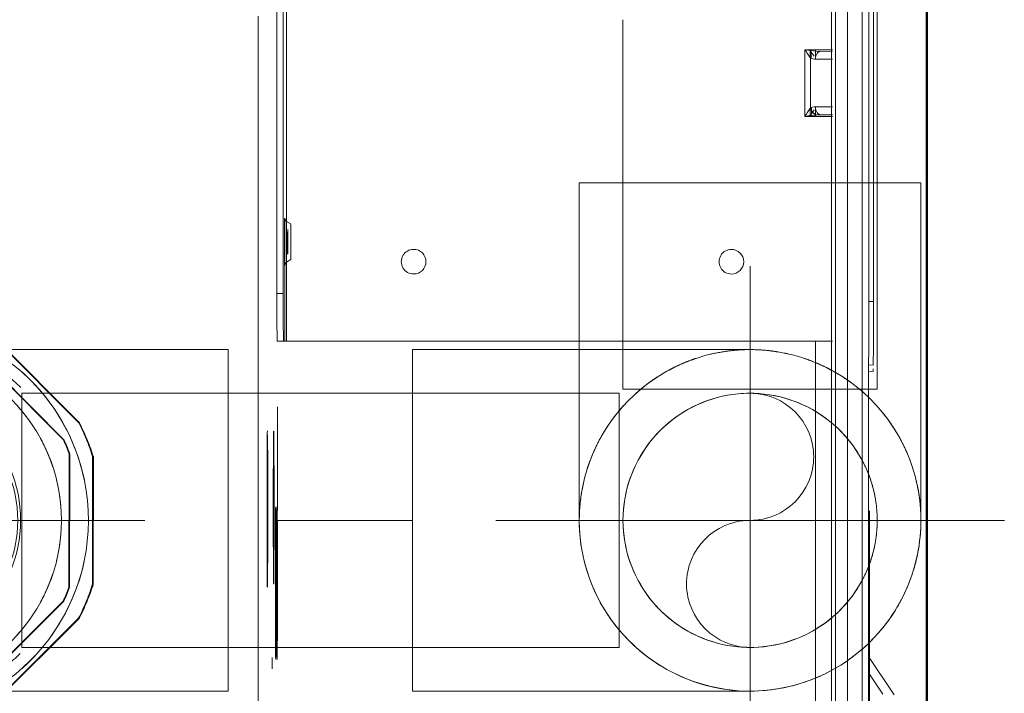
# Model space of a CAD drawing. Header units: millimetres. Extents: x 25873 to 52219, y 4748 to 39565.
# Tile 123 of 133: x 40189 to 40313, y 36743 to 36828. Entities that reach past the tile are written whole.
import ezdxf

# ---------------------------------------------------------------- set-up
doc = ezdxf.new("R2010")
doc.units = ezdxf.units.MM
doc.linetypes.add('ADSK_Осевая', pattern=[700, 500, -100, 0, -100])
doc.linetypes.add('ADSK_Скрыто', pattern=[300, 150, -150])
for name, color, linetype, lineweight in [('A-DETL-____-HDLN', 90, 'ADSK_Скрыто', 9), ('A-WALL-____-MCUT', 113, 'Continuous', 50), ('A-WALL-____-OTLN', 113, 'Continuous', 20), ('G-XREF-____-OTLN', 8, 'Continuous', 9), ('I-FURN-____-MCUT', 30, 'Continuous', 9), ('I-FURN-____-OTLN', 30, 'Continuous', 20), ('P-PIPE-____-CNTR', 3, 'ADSK_Осевая', 20), ('P-PIPE-____-OTLN', 3, 'Continuous', 20)]:
    doc.layers.add(name, color=color, linetype=linetype, lineweight=lineweight)

# ---------------------------------------------------------------- blocks, each defined once
blk = doc.blocks.new('Прямая форма - V line-609324-В_Этаж 01_Отопление')
at = {"layer": 'A-WALL-____-MCUT', "color": 253}
blk.add_line((0, -400), (3619.95, -400), dxfattribs=at)
blk = doc.blocks.new('Прямая форма - SW - 003-609325-В_Этаж 01_Отопление')
blk.add_blockref('Прямая форма - V line-609324-В_Этаж 01_Отопление', (0, 0))
blk = doc.blocks.new('Прямая форма - V line-609776-В_Этаж 01_Отопление')
at = {"layer": 'I-FURN-____-MCUT', "color": 53}
for p, q in [((0, -3600), (0, 0)), ((-10, -10), (-10, -3600))]:
    blk.add_line(p, q, dxfattribs=at)
blk = doc.blocks.new('Прямая форма - FU - 052-609777-В_Этаж 01_Отопление')
blk.add_blockref('Прямая форма - V line-609776-В_Этаж 01_Отопление', (0, 0))
blk = doc.blocks.new('V line_ifc_RVT-1-В_Этаж 01_Отопление')
at = {"layer": 'A-WALL-____-OTLN', "color": 9, "lineweight": 20, "rotation": 270}
blk.add_blockref('Прямая форма - SW - 003-609325-В_Этаж 01_Отопление', (40703.24, 38587.58), dxfattribs=at)
at = {"layer": 'I-FURN-____-OTLN', "color": 9, "lineweight": 20}
blk.add_blockref('Прямая форма - FU - 052-609777-В_Этаж 01_Отопление', (40303.24, 38587.58), dxfattribs=at)
blk = doc.blocks.new('ADSK_Полипропилен_Отвод - Универсальный-V84-В_Этаж 01_Отопление')
at = {"layer": 'P-PIPE-____-OTLN', "color": 5}
for p, q in [((40281, 36786.39), (40238.5, 36786.39)), ((40238.5, 36786.39), (40238.5, 36764.89)), ((40238.5, 36764.89), (40238.5, 36743.39)), ((40238.5, 36743.39), (40281, 36743.39))]:
    blk.add_line(p, q, dxfattribs=at)
blk = doc.blocks.new('City Class FR - City Class F_iam-V81-В_Этаж 01_Отопление')
at = {"layer": 'A-DETL-____-HDLN'}
for start_param, end_param in [(3.150557, 3.490411), (2.792279, 3.138605), (5.933871, 6.274221), (0.002988, 0.348818)]:
    blk.add_ellipse((77.14, -35.28), major_axis=(1.55, 0), ratio=0.005175, start_param=start_param, end_param=end_param, dxfattribs=at)
at = {"layer": 'G-XREF-____-OTLN'}
for p, q in [((134, 41.19), (129.18, 37.96)), ((133.93, 39.74), (131.29, 37.97)), ((39.35, 38.38), (84.51, 38.48)), ((84.51, 38.48), (84.51, 37.86)), ((92.5, 38.45), (92.48, 37.92)), ((93.3, 38.46), (93.28, 37.92)), ((174.35, 38.06), (39.36, 37.77)), ((174.35, 37.26), (39.36, 36.97)), ((133.72, 38.09), (110.85, 38.04)), ((110.85, 38.04), (133.72, 38.09)), ((39.37, 33.6), (178.36, 33.9)), ((39.37, 33.1), (178.37, 33.4)), ((178.37, 33.4), (39.37, 33.1)), ((52.79, 33.26), (52.8, 29.77)), ((52.99, 33.26), (52.99, 31.8)), ((52.99, 33.26), (52.99, 31.8)), ((52.99, 31.8), (52.99, 33.26)), ((53.99, 31.09), (53.99, 33.26)), ((59.99, 33.28), (59.99, 31.11)), ((60.99, 31.82), (60.99, 33.28)), ((60.99, 31.82), (60.99, 33.28)), ((61.2, 29.79), (61.19, 33.28)), ((89.64, -35.4), (89.49, 33.34)), ((52.79, 31.09), (53.99, 31.09)), ((59.99, 31.11), (61.19, 31.11)), ((89.49, 31.17), (139.53, 31.28)), ((53.83, 30.44), (52.8, 30.44)), ((52.8, 29.77), (61.2, 29.79)), ((53.61, 30.95), (53.13, 30.58)), ((53.13, 30.58), (53.87, 30.58)), ((60.16, 30.49), (53.83, 30.48)), ((60.12, 30.6), (60.86, 30.6)), ((61.2, 30.46), (60.16, 30.46)), ((60.86, 30.6), (60.38, 30.96)), ((43.52, -35.5), (89.64, -35.4)), ((83.63, -35.82), (43.52, -35.9)), ((74.14, -35.64), (89.64, -35.6)), ((74.89, -34.88), (74.58, -35.43)), ((79.7, -35.42), (79.38, -34.87)), ((83.63, -35.82), (83.63, -36.62)), ((89.64, -35.6), (89.63, -35.77)), ((89.63, -36.57), (89.63, -35.77)), ((83.63, -36.62), (43.52, -36.7)), ((110.98, -36.5), (97.93, -36.53)), ((129.48, -37.11), (130.93, -37.11)), ((48.72, -39.07), (157.91, -38.84))]:
    blk.add_line(p, q, dxfattribs=at)
at = {"layer": 'G-XREF-____-OTLN', "flags": 128}
for points in [[(74.58, -35.43), (74.21, -35.68), (74.19, -35.68)], [(79.7, -35.42), (80.07, -35.66), (80.09, -35.67)]]:
    blk.add_lwpolyline(points, dxfattribs=at)
at = {"layer": 'G-XREF-____-OTLN'}
for centre, major_axis, ratio, start_param, end_param in [((84.5, 38.43), (8, 0.02), 0.005175, 0, 1.570548), ((84.5, 38.43), (8.84, 0.02), 0.005175, 0.090412, 0.298938), ((114.35, 38), (3.5, 0.01), 0.005175, 3.141593, 6.282937), ((139.35, 38.06), (6.5, 0.01), 0.005175, 1.570548, 4.712141), ((59.99, 31.82), (1, 0.002), 0.710757, 4.712036, 6.282833), ((79.52, 20.58), (-1.55, 0.07), 0.999987, 3.189473, 6.331065), ((79.52, 20.58), (-1.55, 0.07), 0.999987, 0.04788, 3.189473), ((79.6, -19.42), (-1.55, 0.07), 0.999987, 3.189473, 6.331065), ((79.6, -19.42), (-1.55, 0.07), 0.999987, 0.04788, 3.189473), ((77.14, -35.68), (2.99, 0.01), 0.005175, 3.141345, 4.712141), ((77.14, -35.43), (2.56, 0.01), 0.005175, 1.570548, 3.138605), ((77.14, -35.43), (2.56, 0.01), 0.005175, 3.141345, 4.712141), ((77.14, -34.88), (2.24, 0), 0.005175, 0.002988, 3.138605), ((77.14, -34.88), (2.24, 0), 0.005175, 3.150557, 6.274221), ((77.14, -35.68), (2.99, 0.01), 0.005175, 1.570548, 2.355947), ((77.14, -35.28), (1.55, 0), 0.005175, 3.150557, 6.274221), ((77.14, -35.28), (1.55, 0), 0.005175, 0.002988, 3.138605), ((77.14, -35.43), (2.56, 0.01), 0.005175, 0.002988, 1.570548), ((77.14, -35.43), (2.56, 0.01), 0.005175, 4.712141, 6.282937), ((77.14, -35.68), (2.99, 0.01), 0.005175, 4.712141, 7.853734), ((83.63, -35.79), (6, 0.01), 0.005175, 4.712141, 6.282937), ((89.64, -35.4), (0, 0.2), 0.000248, 3.932166, 4.717564), ((83.63, -36.59), (6, 0.01), 0.005175, 4.712141, 6.282937), ((110.61, -36.97), (9.62, 0.02), 0.005175, 6.282937, 9.42453), ((110.61, -36.97), (9.62, 0.02), 0.005175, 3.145864, 6.278927), ((120.12, -36.69), (9.62, 0.02), 0.005175, 6.282937, 9.42453), ((120.12, -36.69), (9.62, 0.02), 0.005175, 3.145864, 6.278927), ((120.13, -36.52), (9.62, 0.02), 0.005175, 6.282937, 9.42453), ((120.13, -36.52), (9.62, 0.02), 0.005175, 3.145864, 6.278927), ((110.58, -37.76), (9.62, 0.02), 0.005175, 3.145864, 6.278927), ((110.58, -37.76), (9.62, 0.02), 0.005175, 6.282937, 9.110371), ((110.61, -37.77), (10, 0.02), 0.005175, 5.968778, 6.278914), ((110.61, -37.77), (10, 0.02), 0.005175, 6.282937, 6.597097)]:
    blk.add_ellipse(centre, major_axis=major_axis, ratio=ratio, start_param=start_param, end_param=end_param, dxfattribs=at)
for points in [[(52.97, 31.19), (52.96, 31.08), (52.93, 30.87), (52.89, 30.51), (52.84, 30.14), (52.81, 29.9), (52.8, 29.77)], [(52.99, 31.8), (52.99, 31.7), (52.99, 31.49), (52.98, 31.29), (52.97, 31.19)], [(52.99, 31.8), (52.99, 31.71), (53.05, 31.52), (53.27, 31.29), (53.6, 31.13), (53.86, 31.09), (53.99, 31.09)], [(53.83, 30.48), (53.88, 30.58), (53.97, 30.78), (53.99, 30.99), (53.99, 31.09)], [(59.99, 31.11), (59.99, 31), (60.02, 30.79), (60.11, 30.59), (60.16, 30.49)], [(61.02, 31.2), (61.01, 31.3), (61, 31.51), (60.99, 31.72), (60.99, 31.82)], [(61.2, 29.79), (61.18, 29.91), (61.15, 30.16), (61.1, 30.53), (61.06, 30.88), (61.03, 31.1), (61.02, 31.2)], [(52.8, 30.44), (52.85, 30.46), (52.97, 30.52), (53.08, 30.56), (53.13, 30.58)], [(52.8, 29.77), (52.89, 29.84), (53.08, 29.96), (53.36, 30.14), (53.62, 30.32), (53.77, 30.43), (53.83, 30.48)], [(60.16, 30.49), (60.23, 30.44), (60.37, 30.33), (60.63, 30.16), (60.91, 29.98), (61.1, 29.85), (61.2, 29.79)], [(60.86, 30.6), (60.91, 30.58), (61.03, 30.53), (61.14, 30.48), (61.2, 30.46)]]:
    blk.add_open_spline(points, degree=3, dxfattribs=at)
blk.add_open_spline([(61.02, 31.2), (61, 31.14), (60.93, 31.02), (60.73, 30.79), (60.46, 30.6), (60.24, 30.52), (60.16, 30.49)], degree=3, knots=[0, 0, 0, 0, 0.2, 0.4, 0.8, 1, 1, 1, 1], dxfattribs=at)
blk = doc.blocks.new('City Class FR - City Class 25 FR-V82-В_Этаж 01_Отопление')
blk.add_blockref('City Class FR - City Class F_iam-V81-В_Этаж 01_Отопление', (0, 0))
blk = doc.blocks.new('ADSK_Полипропилен_Муфта с накидной гайкой - 32 x 1_-V115-В_Этаж 01_Отопление')
at = {"layer": 'A-DETL-____-HDLN', "color": 170}
for p, q in [((40180.86, 36790.38), (40164.7, 36790.41)), ((40173.92, 36789.87), (40173.91, 36789.87)), ((40160.46, 36788.67), (40149.01, 36777.26)), ((40196.5, 36777.16), (40185.09, 36788.61)), ((40185.09, 36788.61), (40185.18, 36788.61)), ((40185.18, 36788.61), (40196.58, 36777.16)), ((40162.43, 36786.95), (40150.53, 36775.1)), ((40180.97, 36787.64), (40164.18, 36787.67)), ((40194.57, 36775.01), (40182.73, 36786.91)), ((40182.81, 36786.9), (40194.66, 36775)), ((40196.58, 36777.16), (40196.5, 36777.16)), ((40149.8, 36773.35), (40149.76, 36756.56)), ((40195.26, 36756.46), (40195.3, 36773.25)), ((40195.38, 36773.25), (40195.34, 36756.46)), ((40147.24, 36773.03), (40147.21, 36756.87)), ((40198.21, 36756.76), (40198.24, 36772.92)), ((40198.24, 36772.92), (40198.33, 36772.92)), ((40198.33, 36772.92), (40198.29, 36756.75)), ((40150.48, 36754.8), (40162.33, 36742.9)), ((40182.63, 36742.86), (40194.53, 36754.71)), ((40194.61, 36754.7), (40182.71, 36742.86)), ((40148.95, 36752.63), (40160.36, 36741.18)), ((40184.99, 36741.12), (40196.44, 36752.53)), ((40196.53, 36752.52), (40185.07, 36741.12)), ((40196.44, 36752.53), (40196.53, 36752.52)), ((40164.08, 36742.17), (40180.87, 36742.14)), ((40171.52, 36739.92), (40171.53, 36739.92)), ((40164.59, 36739.41), (40180.75, 36739.38))]:
    blk.add_line(p, q, dxfattribs=at)
for centre, major_axis, start_param, end_param in [((40172.71, 36764.9), (1.2, 24.97), 0.045707, 3.1873), ((40172.72, 36764.9), (1.28, 26.72), 0.352619, 0.524193), ((40172.81, 36764.89), (1.28, 26.72), 0.445602, 0.524193), ((40172.81, 36764.89), (1.28, 26.72), 0.352619, 0.438406), ((40172.72, 36764.9), (1.2, 24.97), 0.045707, 0.359747), ((40172.71, 36764.9), (1.2, 24.97), 3.1873, 6.328892), ((40172.72, 36764.9), (1.2, 24.97), 6.01402, 6.328892), ((40172.72, 36764.9), (1.28, 26.72), 5.850406, 6.02198), ((40172.68, 36764.9), (1.12, 23.47), 0.045707, 0.149727), ((40172.68, 36764.9), (1.12, 23.47), 6.224873, 6.328892), ((40172.53, 36764.91), (1.16, 24.22), 0.399272, 0.47754), ((40172.53, 36764.91), (1.16, 24.22), 5.897059, 5.975328), ((40172.68, 36764.9), (1.12, 23.47), 0.640886, 0.7702), ((40172.68, 36764.9), (1.12, 23.47), 5.551821, 5.75429), ((40172.72, 36764.9), (1.2, 24.97), 0.780259, 1.405189), ((40172.72, 36764.9), (1.2, 24.97), 4.964903, 5.598015), ((40172.53, 36764.91), (0.8, 16.63), 0.045707, 3.1873), ((40172.53, 36764.91), (0.8, 16.63), 3.1873, 6.328892), ((40172.61, 36764.9), (0.8, 16.63), 0.569306, 2.401902), ((40172.72, 36764.9), (1.28, 26.72), 1.138017, 1.309591), ((40172.72, 36764.9), (1.28, 26.72), 5.065008, 5.236582), ((40172.81, 36764.89), (1.28, 26.72), 5.065008, 5.236582), ((40172.53, 36764.91), (1.16, 24.22), 1.18467, 1.262939), ((40172.53, 36764.91), (1.16, 24.22), 5.111661, 5.189929), ((40172.61, 36764.9), (1.16, 24.22), 5.111661, 5.189929), ((40172.72, 36764.9), (1.2, 24.97), 1.827776, 2.452922), ((40172.72, 36764.9), (1.2, 24.97), 3.918003, 4.55133), ((40172.72, 36764.9), (1.28, 26.72), 1.923416, 2.09499), ((40172.53, 36764.91), (1.16, 24.22), 1.970068, 2.048337), ((40172.53, 36764.91), (1.16, 24.22), 4.326263, 4.404531), ((40172.61, 36764.9), (1.16, 24.22), 4.326263, 4.404531), ((40172.72, 36764.9), (1.28, 26.72), 4.27961, 4.451184), ((40172.81, 36764.89), (1.28, 26.72), 4.27961, 4.451184), ((40172.68, 36764.9), (1.12, 23.47), 2.460076, 2.593062), ((40172.68, 36764.9), (1.12, 23.47), 3.760961, 3.965144), ((40172.53, 36764.91), (1.16, 24.22), 2.755467, 2.833735), ((40172.53, 36764.91), (1.16, 24.22), 3.540865, 3.619133), ((40172.72, 36764.9), (1.28, 26.72), 2.708814, 2.880388), ((40172.68, 36764.9), (1.12, 23.47), 3.081325, 3.1873), ((40172.68, 36764.9), (1.12, 23.47), 3.1873, 3.293275), ((40172.72, 36764.9), (1.28, 26.72), 3.494212, 3.665786), ((40172.81, 36764.89), (1.28, 26.72), 3.494212, 3.665786), ((40172.72, 36764.9), (1.2, 24.97), 2.9255, 3.1873)]:
    blk.add_ellipse(centre, major_axis=major_axis, ratio=0.999987, start_param=start_param, end_param=end_param, dxfattribs=at)
blk = doc.blocks.new('ADSK_Полипропилен_Отвод - Универсальный-V118-В_Этаж 01_Отопление')
at = {"layer": 'A-DETL-____-HDLN', "color": 170}
for p, q in [((40215.31, 36786.39), (40172.81, 36786.39)), ((40215.31, 36764.89), (40215.31, 36786.39)), ((40172.81, 36780.89), (40172.81, 36748.89)), ((40215.31, 36743.39), (40215.31, 36764.89)), ((40172.81, 36743.39), (40215.31, 36743.39))]:
    blk.add_line(p, q, dxfattribs=at)
at = {"layer": 'A-DETL-____-HDLN', "color": 170, "flags": 128}
for points in [[(40162.47, 36783.74), (40163.23, 36784.14), (40164.01, 36784.51), (40164.8, 36784.85), (40165.61, 36785.15), (40166.42, 36785.42), (40167.25, 36785.66), (40168.08, 36785.87), (40168.93, 36786.04), (40169.78, 36786.18), (40170.63, 36786.28), (40171.49, 36786.35), (40172.35, 36786.39)], [(40162.13, 36746.23), (40161.39, 36746.68), (40160.67, 36747.15), (40159.97, 36747.65), (40159.29, 36748.17), (40158.63, 36748.73), (40158, 36749.31), (40157.39, 36749.91), (40156.8, 36750.54), (40156.24, 36751.19), (40155.7, 36751.87), (40155.2, 36752.56), (40154.72, 36753.27), (40154.27, 36754.01), (40153.85, 36754.76), (40153.46, 36755.52), (40153.1, 36756.31), (40152.77, 36757.1), (40152.48, 36757.91), (40152.21, 36758.73), (40151.98, 36759.56), (40151.79, 36760.39), (40151.62, 36761.24), (40151.49, 36762.09), (40151.4, 36762.94), (40151.34, 36763.8), (40151.31, 36764.66), (40151.32, 36765.52), (40151.36, 36766.38), (40151.44, 36767.23), (40151.55, 36768.09), (40151.69, 36768.94), (40151.87, 36769.78), (40152.08, 36770.61), (40152.33, 36771.43), (40152.61, 36772.25), (40152.92, 36773.05), (40153.26, 36773.84), (40153.63, 36774.61), (40154.04, 36775.37), (40154.47, 36776.11), (40154.94, 36776.84), (40155.43, 36777.54), (40155.95, 36778.23), (40156.49, 36778.89), (40157.07, 36779.53), (40157.67, 36780.15), (40158.29, 36780.75), (40158.93, 36781.31), (40159.6, 36781.86), (40160.29, 36782.37), (40161, 36782.86), (40161.73, 36783.31), (40162.45, 36783.73)], [(40172.81, 36743.39), (40171.95, 36743.41), (40171.09, 36743.46), (40170.24, 36743.55), (40169.38, 36743.67), (40168.54, 36743.82), (40167.7, 36744.01), (40166.87, 36744.23), (40166.05, 36744.48), (40165.24, 36744.77), (40164.44, 36745.09), (40163.65, 36745.44), (40162.88, 36745.82), (40162.45, 36746.06)]]:
    blk.add_lwpolyline(points, dxfattribs=at)
at = {"layer": 'A-DETL-____-HDLN', "color": 170}
for radius, start, end in [(21.5, 0, 180), (16, 90, 270), (16, 270, 90), (21.5, 180, 0)]:
    blk.add_arc((40172.81, 36764.89), radius, start, end, dxfattribs=at)
for points, knots in [([(40177.76, 36785.82), (40177.31, 36785.92), (40175.67, 36786.25), (40174.01, 36786.39), (40172.81, 36786.39)], [0.8286413, 0.8286413, 0.8286413, 0.8286413, 0.875, 1, 1, 1, 1]), ([(40187.46, 36780.63), (40187.2, 36780.87), (40186.69, 36781.32), (40185.9, 36781.96), (40184.83, 36782.74), (40183.44, 36783.61), (40181.73, 36784.48), (40180.26, 36785.08), (40179.36, 36785.37), (40179.04, 36785.47)], [0.46875, 0.46875, 0.46875, 0.46875, 0.5, 0.53125, 0.5625, 0.625, 0.6875, 0.75, 0.7835512, 0.7835512, 0.7835512, 0.7835512]), ([(40190.82, 36776.63), (40190.65, 36776.9), (40190.26, 36777.47), (40189.62, 36778.31), (40189.05, 36778.99), (40188.7, 36779.38), (40188.59, 36779.5)], [0.3171073, 0.3171073, 0.3171073, 0.3171073, 0.34375, 0.375, 0.40625, 0.4209332, 0.4209332, 0.4209332, 0.4209332]), ([(40193.21, 36771.68), (40193.14, 36771.89), (40192.93, 36772.48), (40192.55, 36773.43), (40192.11, 36774.38), (40191.81, 36774.96), (40191.69, 36775.18)], [0.17077004, 0.17077004, 0.17077004, 0.17077004, 0.1875, 0.21875, 0.25, 0.27073888, 0.27073888, 0.27073888, 0.27073888]), ([(40191.69, 36754.6), (40191.81, 36754.83), (40192.11, 36755.4), (40192.55, 36756.35), (40192.93, 36757.3), (40193.14, 36757.89), (40193.21, 36758.1)], [0.72926112, 0.72926112, 0.72926112, 0.72926112, 0.75, 0.78125, 0.8125, 0.82922996, 0.82922996, 0.82922996, 0.82922996]), ([(40188.59, 36750.29), (40188.7, 36750.41), (40189.05, 36750.79), (40189.62, 36751.48), (40190.26, 36752.31), (40190.65, 36752.88), (40190.82, 36753.15)], [0.5790668, 0.5790668, 0.5790668, 0.5790668, 0.59375, 0.625, 0.65625, 0.6828927, 0.6828927, 0.6828927, 0.6828927]), ([(40178.91, 36744.27), (40179.27, 36744.38), (40180.22, 36744.69), (40181.73, 36745.3), (40183.44, 36746.17), (40184.83, 36747.04), (40185.9, 36747.82), (40186.69, 36748.46), (40187.2, 36748.92), (40187.46, 36749.15)], [0.2119064, 0.2119064, 0.2119064, 0.2119064, 0.25, 0.3125, 0.375, 0.4375, 0.46875, 0.5, 0.53125, 0.53125, 0.53125, 0.53125]), ([(40172.81, 36743.39), (40174.01, 36743.39), (40175.67, 36743.53), (40177.31, 36743.86), (40177.76, 36743.97)], [0, 0, 0, 0, 0.125, 0.1713587, 0.1713587, 0.1713587, 0.1713587])]:
    blk.add_open_spline(points, degree=3, knots=knots, dxfattribs=at)
for points in [[(40194.31, 36764.89), (40194.31, 36765.76), (40194.2, 36767.48), (40193.9, 36769.14), (40193.71, 36769.94)], [(40193.71, 36759.84), (40193.9, 36760.65), (40194.2, 36762.3), (40194.31, 36764.02), (40194.31, 36764.89)]]:
    blk.add_open_spline(points, degree=3, dxfattribs=at)
blk = doc.blocks.new('ADSK_Полипропилен_Отвод - Универсальный-V85-В_Этаж 01_Отопление')
at = {"layer": 'A-DETL-____-HDLN', "color": 170}
for p, q in [((40259.5, 36807.39), (40259.5, 36787.51)), ((40281, 36807.39), (40259.5, 36807.39)), ((40296.55, 36807.39), (40281, 36807.39)), ((40259.5, 36786.34), (40259.5, 36764.89)), ((40281.05, 36764.89), (40297, 36764.89))]:
    blk.add_line(p, q, dxfattribs=at)
at = {"layer": 'A-DETL-____-HDLN', "color": 170, "flags": 128}
for points in [[(40280.95, 36743.4), (40280.37, 36743.4), (40279.51, 36743.44), (40278.65, 36743.52), (40277.8, 36743.63), (40276.95, 36743.78), (40276.11, 36743.95), (40275.28, 36744.17), (40274.45, 36744.41), (40273.64, 36744.69), (40272.84, 36745), (40272.05, 36745.34), (40271.27, 36745.72), (40270.52, 36746.12), (40269.77, 36746.55), (40269.05, 36747.02), (40268.34, 36747.51), (40267.66, 36748.03), (40266.99, 36748.58), (40266.35, 36749.15), (40265.74, 36749.75), (40265.14, 36750.37), (40264.57, 36751.01), (40264.03, 36751.68), (40263.52, 36752.37), (40263.03, 36753.08), (40262.57, 36753.81), (40262.14, 36754.55), (40261.75, 36755.32), (40261.38, 36756.09), (40261.04, 36756.88), (40260.74, 36757.69), (40260.47, 36758.51), (40260.23, 36759.33), (40260.02, 36760.17), (40259.85, 36761.01), (40259.71, 36761.86), (40259.61, 36762.71), (40259.54, 36763.57), (40259.5, 36764.43)], [(40295.98, 36749.47), (40295.35, 36748.88), (40294.7, 36748.32), (40294.02, 36747.79), (40293.33, 36747.28), (40292.61, 36746.8), (40291.88, 36746.35), (40291.13, 36745.93), (40290.36, 36745.54), (40289.58, 36745.18), (40288.79, 36744.85)]]:
    blk.add_lwpolyline(points, dxfattribs=at)
at = {"layer": 'A-DETL-____-HDLN', "color": 170}
for radius, start, end in [(21.5, 91.0158, 268.9843), (21.5, 80.8329, 90), (21.5, 17.7187, 67.1841), (16, 30, 180), (16, 27.934, 30), (16, 20.4266, 27.0029), (16, 15, 19.4955), (16, 0, 15), (21.5, 346.8077, 11.5094), (16, 180, 330), (16, 345, 0), (16, 341.6216, 345), (16, 332.9971, 339.5734), (21.5, 338.0896, 345), (16, 330, 332.066), (21.5, 292.8159, 322.3319)]:
    blk.add_arc((40281, 36764.89), radius, start, end, dxfattribs=at)
for points, knots in [([(40280.57, 36786.39), (40279.84, 36786.37), (40278.27, 36786.26), (40276.75, 36785.98), (40275.94, 36785.79)], [0.0103018, 0.0103018, 0.0103018, 0.0103018, 0.0625, 0.125, 0.125, 0.125, 0.125]), ([(40284.44, 36786.11), (40284.15, 36786.16), (40283.02, 36786.32), (40281.87, 36786.39), (40281, 36786.39)], [0.91584734, 0.91584734, 0.91584734, 0.91584734, 0.9375, 1, 1, 1, 1]), ([(40274.2, 36785.29), (40274, 36785.22), (40273.41, 36785.01), (40272.46, 36784.64), (40271.5, 36784.19), (40270.93, 36783.89), (40270.71, 36783.77)], [0.17077004, 0.17077004, 0.17077004, 0.17077004, 0.1875, 0.21875, 0.25, 0.27073888, 0.27073888, 0.27073888, 0.27073888]), ([(40291.29, 36783.77), (40291.06, 36783.89), (40290.49, 36784.19), (40289.83, 36784.5), (40289.4, 36784.68), (40289.33, 36784.71)], [0.72926112, 0.72926112, 0.72926112, 0.72926112, 0.75, 0.78125, 0.78677476, 0.78677476, 0.78677476, 0.78677476]), ([(40269.25, 36782.9), (40268.99, 36782.73), (40268.42, 36782.34), (40267.58, 36781.7), (40266.9, 36781.13), (40266.51, 36780.78), (40266.39, 36780.67)], [0.3171073, 0.3171073, 0.3171073, 0.3171073, 0.34375, 0.375, 0.40625, 0.4209332, 0.4209332, 0.4209332, 0.4209332]), ([(40295.23, 36781), (40294.96, 36781.24), (40294.41, 36781.7), (40293.58, 36782.34), (40293.01, 36782.73), (40292.74, 36782.9)], [0.59375, 0.59375, 0.59375, 0.59375, 0.625, 0.65625, 0.68289275, 0.68289275, 0.68289275, 0.68289275]), ([(40265.26, 36779.54), (40265.02, 36779.28), (40264.57, 36778.77), (40263.93, 36777.98), (40263.15, 36776.91), (40262.28, 36775.52), (40261.41, 36773.82), (40260.84, 36772.42), (40260.57, 36771.59), (40260.49, 36771.36)], [0.46875, 0.46875, 0.46875, 0.46875, 0.5, 0.53125, 0.5625, 0.625, 0.6875, 0.75, 0.7751742, 0.7751742, 0.7751742, 0.7751742]), ([(40301.26, 36772.07), (40301.06, 36772.65), (40300.59, 36773.82), (40299.72, 36775.52), (40298.85, 36776.91), (40298.06, 36777.98), (40297.43, 36778.77), (40296.97, 36779.28), (40296.74, 36779.54)], [0.25, 0.25, 0.25, 0.25, 0.3125, 0.375, 0.4375, 0.46875, 0.5, 0.53125, 0.53125, 0.53125, 0.53125]), ([(40260.07, 36769.84), (40259.97, 36769.39), (40259.64, 36767.75), (40259.5, 36766.09), (40259.5, 36764.89)], [0.8286413, 0.8286413, 0.8286413, 0.8286413, 0.875, 1, 1, 1, 1])]:
    blk.add_open_spline(points, degree=3, knots=knots, dxfattribs=at)
blk.add_open_spline([(40302.49, 36765.48), (40302.46, 36766.49), (40302.36, 36767.5), (40302.19, 36768.51)], degree=3, dxfattribs=at)
at = {"layer": 'P-PIPE-____-OTLN', "color": 5}
for p, q in [((40302.5, 36807.39), (40296.58, 36807.39)), ((40302.5, 36764.89), (40302.5, 36807.39)), ((40259.5, 36787.46), (40259.5, 36786.39))]:
    blk.add_line(p, q, dxfattribs=at)
at = {"layer": 'P-PIPE-____-OTLN', "color": 5, "flags": 128}
for points in [[(40302.5, 36764.89), (40302.48, 36764.03), (40302.43, 36763.17), (40302.34, 36762.32), (40302.22, 36761.47), (40302.07, 36760.62), (40301.88, 36759.78), (40301.66, 36758.95), (40301.4, 36758.13), (40301.12, 36757.32), (40300.8, 36756.52), (40300.45, 36755.73), (40300.07, 36754.96), (40299.65, 36754.21), (40299.21, 36753.47), (40298.74, 36752.75), (40298.24, 36752.05), (40297.71, 36751.37), (40297.16, 36750.71), (40296.58, 36750.08), (40295.98, 36749.47)], [(40288.79, 36744.85), (40287.98, 36744.56), (40287.16, 36744.29), (40286.33, 36744.06), (40285.49, 36743.87), (40284.65, 36743.7), (40283.8, 36743.58), (40282.95, 36743.48), (40282.09, 36743.42), (40281.23, 36743.39)]]:
    blk.add_lwpolyline(points, dxfattribs=at)
at = {"layer": 'P-PIPE-____-OTLN', "color": 5}
for start, end in [(67.3167, 80.7004), (11.642, 17.5861), (345, 346.6751), (322.4645, 337.957), (270, 292.6833)]:
    blk.add_arc((40281, 36764.89), 21.5, start, end, dxfattribs=at)
for points in [[(40286.05, 36785.79), (40285.54, 36785.91), (40285.02, 36786.02), (40284.49, 36786.11)], [(40301.5, 36771.36), (40301.43, 36771.59), (40301.35, 36771.83), (40301.26, 36772.07)], [(40302.19, 36768.51), (40302.11, 36768.95), (40302.02, 36769.39), (40301.92, 36769.84)]]:
    blk.add_open_spline(points, degree=3, dxfattribs=at)
blk.add_open_spline([(40289.29, 36784.73), (40289, 36784.85), (40288.5, 36785.04), (40288, 36785.22), (40287.79, 36785.29)], degree=3, knots=[0.78798513, 0.78798513, 0.78798513, 0.78798513, 0.8125, 0.82922996, 0.82922996, 0.82922996, 0.82922996], dxfattribs=at)

msp = doc.modelspace()

# ---------------------------------------------------------------- linework, layer by layer
at = {"layer": 'A-DETL-____-HDLN', "color": 170}
for p, q in [((40265, 36827.91), (40265, 36787.51)), ((40265, 36786.34), (40265, 36781.39)), ((40221.45, 36780.89), (40189.31, 36780.89)), ((40189.31, 36780.89), (40189.31, 36748.89)), ((40264.5, 36748.89), (40264.5, 36780.89)), ((40265, 36781.39), (40297, 36781.39)), ((40189.31, 36748.89), (40221.45, 36748.89))]:
    msp.add_line(p, q, dxfattribs=at)
for centre, radius, start, end in [((40281, 36764.89), 16, 18.4698, 180), ((40281, 36772.89), 8, 270, 90), ((40281, 36764.89), 16, 10.7879, 17.517), ((40281, 36764.89), 16, 0, 9.8352), ((40281, 36764.89), 16, 180, 341.5302), ((40281, 36756.89), 8, 90.7441, 270), ((40281, 36764.89), 16, 351.308, 0), ((40281, 36764.89), 16, 342.483, 349.2121)]:
    msp.add_arc(centre, radius, start, end, dxfattribs=at)
at = {"layer": 'P-PIPE-____-CNTR', "color": 5}
for p, q in [((40281, 36732.89), (40281, 36796.89)), ((40140.81, 36764.89), (40204.81, 36764.89)), ((40221.5, 36764.89), (40238.5, 36764.89)), ((40249, 36764.89), (40313, 36764.89)), ((40264.5, 36764.89), (40281, 36764.89))]:
    msp.add_line(p, q, dxfattribs=at)
at = {"layer": 'P-PIPE-____-OTLN', "color": 5}
for p, q in [((40297, 36781.39), (40297, 36837.58)), ((40265, 36787.46), (40265, 36786.39)), ((40264.5, 36780.89), (40221.5, 36780.89)), ((40221.5, 36748.89), (40264.5, 36748.89))]:
    msp.add_line(p, q, dxfattribs=at)

# ---------------------------------------------------------------- block references
at = {"lineweight": 9}
msp.add_blockref('V line_ifc_RVT-1-В_Этаж 01_Отопление', (0, 0), dxfattribs=at)
at = {"layer": 'A-DETL-____-HDLN', "rotation": 269.8755786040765}
msp.add_blockref('City Class FR - City Class 25 FR-V82-В_Этаж 01_Отопление', (40258.24, 36877.02), dxfattribs=at)
at = {"layer": 'A-DETL-____-HDLN', "color": 170}
for name in ['ADSK_Полипропилен_Отвод - Универсальный-V85-В_Этаж 01_Отопление', 'ADSK_Полипропилен_Муфта с накидной гайкой - 32 x 1_-V115-В_Этаж 01_Отопление', 'ADSK_Полипропилен_Отвод - Универсальный-V118-В_Этаж 01_Отопление']:
    msp.add_blockref(name, (0, 0), dxfattribs=at)
at = {"layer": 'P-PIPE-____-OTLN', "color": 5}
msp.add_blockref('ADSK_Полипропилен_Отвод - Универсальный-V84-В_Этаж 01_Отопление', (0, 0), dxfattribs=at)

doc.saveas('drawing.dxf')
